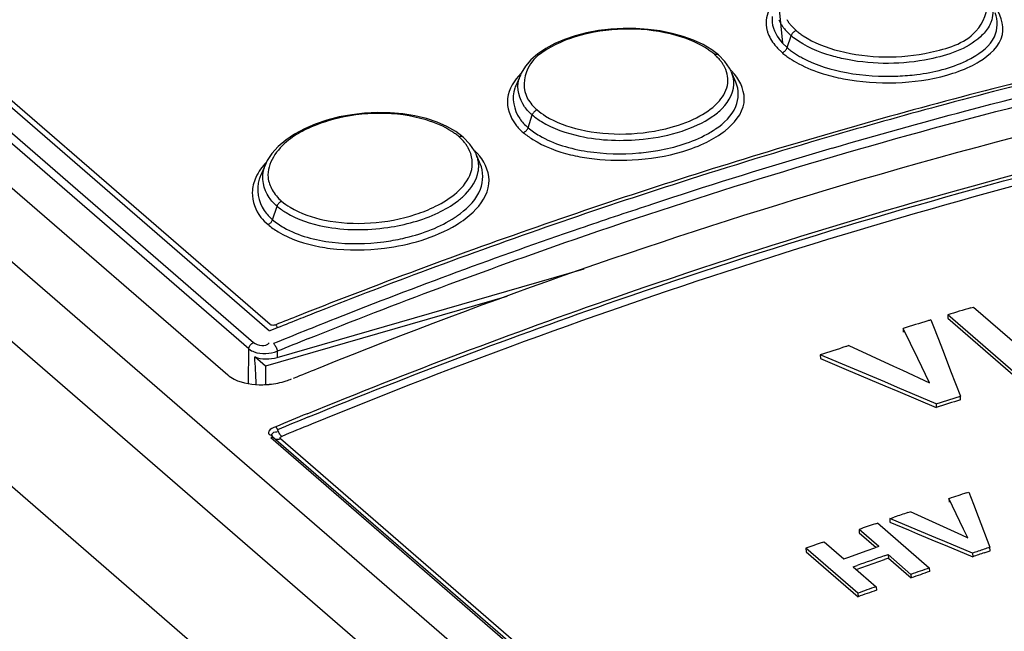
# Model space of a CAD drawing. Header units: inches. Extents: x 0 to 117, y 0 to 83.
# Tile 44 of 60: x 98.681 to 99.614, y 28.867 to 29.446. Entities that reach past the tile are written whole.
import ezdxf

# ---------------------------------------------------------------- set-up
doc = ezdxf.new("R2010")
doc.units = ezdxf.units.IN
doc.header["$LTSCALE"] = 6.431102
doc.header["$MEASUREMENT"] = 0
doc.layers.get('0').update_dxf_attribs({"linetype": 'CONTINUOUS'})

msp = doc.modelspace()

# ---------------------------------------------------------------- linework, layer by layer
at = {"color": 7, "linetype": 'CONTINUOUS'}
for p, q in [((103.45868, 25.07242), (96.99368, 30.67127)), ((96.92843, 30.65244), (103.39343, 25.05358)), ((97.65244, 30.24706), (98.91766, 29.15134)), ((98.898, 29.13411), (97.62507, 30.2365)), ((97.62958, 30.2427), (98.90251, 29.14031)), ((98.91807, 29.15734), (97.66511, 30.24243)), ((97.61231, 30.20567), (98.87807, 29.10949)), ((99.39975, 29.46569), (99.40369, 29.42414)), ((99.31951, 29.42682), (99.30964, 29.43041)), ((99.32854, 29.4226), (99.31951, 29.42682)), ((99.40374, 29.42409), (99.40817, 29.4198)), ((99.40817, 29.4198), (99.4119, 29.4311)), ((99.39891, 29.41937), (99.40334, 29.41504)), ((99.34923, 29.40663), (99.34307, 29.41285)), ((99.34307, 29.41285), (99.34309, 29.41283)), ((99.35361, 29.40036), (99.34923, 29.40663)), ((99.35536, 29.39687), (99.35361, 29.40036)), ((99.35963, 29.38694), (99.35545, 29.39666)), ((99.15535, 29.39379), (99.15095, 29.38356)), ((99.07639, 29.34911), (99.06623, 29.35246)), ((99.08571, 29.34504), (99.07639, 29.34911)), ((99.16262, 29.34391), (99.1666, 29.35599)), ((99.10117, 29.33493), (99.10118, 29.33492)), ((99.10756, 29.32839), (99.10117, 29.33493)), ((99.11194, 29.32188), (99.10756, 29.32839)), ((99.11332, 29.31905), (99.11194, 29.32188)), ((99.11735, 29.30968), (99.11342, 29.31882)), ((98.91375, 29.30913), (98.90914, 29.2984)), ((98.92048, 29.25666), (98.92473, 29.26956)), ((98.92481, 29.12605), (99.21571, 29.21003)), ((99.1425, 29.18388), (98.91368, 29.11783)), ((99.58218, 29.17303), (99.58488, 29.17382)), ((99.58488, 29.17385), (99.64143, 29.12488)), ((99.54442, 29.16175), (99.5456, 29.15871)), ((99.56056, 29.16657), (99.5606, 29.16318)), ((99.62946, 29.10691), (99.56056, 29.16657)), ((99.5606, 29.16318), (99.6295, 29.10351)), ((98.92273, 29.15324), (98.92009, 29.15218)), ((98.92499, 29.15415), (98.92273, 29.15324)), ((99.53196, 29.12506), (99.51808, 29.15364)), ((99.51808, 29.15357), (99.51815, 29.15018)), ((99.5456, 29.15871), (99.54753, 29.15373)), ((99.54753, 29.15373), (99.55374, 29.13767)), ((98.92009, 29.15218), (98.91778, 29.15124)), ((98.89753, 29.10136), (98.898, 29.13411)), ((99.46668, 29.13739), (99.50911, 29.11784)), ((99.55374, 29.13767), (99.55685, 29.12964)), ((98.91368, 29.11783), (98.90363, 29.12653)), ((98.92479, 29.13191), (98.92491, 29.12608)), ((99.50062, 29.10285), (99.4396, 29.12861)), ((99.4396, 29.12855), (99.43973, 29.12518)), ((99.43973, 29.12511), (99.46413, 29.11481)), ((99.54306, 29.10217), (99.53196, 29.12506)), ((99.55685, 29.12964), (99.56306, 29.11356)), ((98.91368, 29.11783), (98.91368, 29.10046)), ((99.50911, 29.11784), (99.5176, 29.11392)), ((98.94339, 29.10746), (98.93991, 29.10605)), ((99.46413, 29.11481), (99.50074, 29.09934)), ((99.5176, 29.11392), (99.54306, 29.10217)), ((99.56306, 29.11356), (99.57238, 29.08941)), ((99.51282, 29.09768), (99.50062, 29.10285)), ((99.50074, 29.09934), (99.51294, 29.09417)), ((99.54944, 29.08216), (99.51282, 29.09768)), ((99.51294, 29.09417), (99.54954, 29.07865)), ((99.54944, 29.08209), (99.57238, 29.08932)), ((99.57247, 29.08596), (99.57238, 29.08935)), ((98.85167, 28.8491), (98.58297, 29.0818)), ((99.54944, 29.08209), (99.54954, 29.07871)), ((98.91875, 29.05016), (103.40733, 25.16293)), ((103.41004, 25.16268), (98.92146, 29.0499)), ((103.41657, 25.16163), (98.92798, 29.04885)), ((99.57825, 28.99773), (99.58034, 28.99841)), ((99.58034, 28.99849), (99.58256, 28.99269)), ((99.5754, 28.96339), (99.56152, 28.99227)), ((99.56152, 28.99221), (99.56167, 28.98884)), ((99.58256, 28.99269), (99.58478, 28.98688)), ((99.58478, 28.98688), (99.58922, 28.97526)), ((99.52266, 28.97911), (99.52481, 28.97984)), ((99.52481, 28.97993), (99.54906, 28.96891)), ((99.58922, 28.97526), (99.60031, 28.94618)), ((99.49178, 28.9685), (99.49371, 28.96916)), ((99.49371, 28.96918), (99.54292, 28.92656)), ((99.53162, 28.96245), (99.50546, 28.97331)), ((99.50547, 28.97324), (99.50977, 28.97472)), ((99.50547, 28.97324), (99.50566, 28.96989)), ((99.50566, 28.96982), (99.52309, 28.96258)), ((99.54906, 28.96891), (99.57331, 28.95789)), ((99.47634, 28.96312), (99.47655, 28.95978)), ((99.49508, 28.94689), (99.47634, 28.96312)), ((99.47655, 28.95978), (99.49249, 28.94597)), ((99.52309, 28.96258), (99.53181, 28.95896)), ((99.54905, 28.95519), (99.53162, 28.96245)), ((99.53181, 28.95896), (99.54924, 28.95171)), ((99.57331, 28.95789), (99.57937, 28.95513)), ((99.57937, 28.95513), (99.5754, 28.96339)), ((99.44134, 28.95072), (99.44327, 28.9514)), ((99.44327, 28.95142), (99.46202, 28.93519)), ((99.55777, 28.95157), (99.54905, 28.95519)), ((99.54924, 28.95171), (99.55795, 28.94808)), ((99.58392, 28.94066), (99.55777, 28.95157)), ((99.55795, 28.94808), (99.5841, 28.93717)), ((99.4259, 28.94518), (99.42615, 28.94185)), ((99.47511, 28.90256), (99.4259, 28.94518)), ((99.42615, 28.94185), (99.47536, 28.89923)), ((99.46569, 28.9365), (99.48406, 28.943)), ((99.48406, 28.943), (99.49141, 28.94559)), ((99.50023, 28.93796), (99.5039, 28.93925)), ((99.5039, 28.93925), (99.50411, 28.93591)), ((99.52555, 28.9205), (99.5039, 28.93925)), ((99.58392, 28.9406), (99.58409, 28.93724)), ((99.59501, 28.94092), (99.60047, 28.94274)), ((99.60047, 28.94275), (99.60031, 28.94611)), ((99.46202, 28.93519), (99.46569, 28.9365)), ((99.47084, 28.92755), (99.47451, 28.92886)), ((99.47362, 28.92513), (99.50044, 28.93461)), ((99.50411, 28.93591), (99.52576, 28.91716)), ((99.47084, 28.92755), (99.49249, 28.9088)), ((99.52555, 28.9205), (99.52576, 28.91716)), ((99.54292, 28.92656), (99.54312, 28.92321)), ((99.47511, 28.90256), (99.47536, 28.89923)), ((99.49249, 28.9088), (99.49272, 28.90547))]:
    msp.add_line(p, q, dxfattribs=at)
for points in [[(99.30964, 29.43041), (99.29906, 29.43333), (99.28794, 29.43557), (99.27641, 29.4371), (99.26465, 29.43789), (99.2528, 29.43796), (99.241, 29.4373), (99.2294, 29.43593), (99.21815, 29.43384), (99.2074, 29.43107), (99.19725, 29.42764), (99.18786, 29.42361), (99.17935, 29.41898), (99.17184, 29.41383), (99.16541, 29.40819), (99.16014, 29.40208), (99.15616, 29.39555), (99.15544, 29.39399)], [(99.41674, 29.43587), (99.41607, 29.43563), (99.41539, 29.43531), (99.41473, 29.43489), (99.41411, 29.4344), (99.41354, 29.43385), (99.41302, 29.43322), (99.41256, 29.43254), (99.41218, 29.43183), (99.4119, 29.4311)], [(99.34309, 29.41283), (99.33666, 29.41776), (99.32854, 29.4226)], [(99.33918, 29.41348), (99.33985, 29.41363), (99.34053, 29.4137), (99.34119, 29.41366), (99.34181, 29.41353), (99.34238, 29.41331), (99.3429, 29.41298), (99.34307, 29.41285)], [(99.40334, 29.41504), (99.40402, 29.41528), (99.4047, 29.41561), (99.40536, 29.41603), (99.40597, 29.41651), (99.40653, 29.41706), (99.40704, 29.41767), (99.4075, 29.41835), (99.40788, 29.41907), (99.40817, 29.4198)], [(99.06623, 29.35246), (99.05534, 29.35506), (99.04391, 29.35689), (99.03204, 29.35794), (99.0199, 29.35817), (99.00766, 29.35759), (98.99548, 29.35622), (98.9835, 29.35404), (98.97193, 29.35107), (98.96094, 29.34735), (98.95064, 29.34293), (98.94123, 29.33784), (98.93291, 29.33219), (98.9258, 29.32607), (98.91994, 29.31953), (98.91544, 29.31264), (98.91371, 29.30904)], [(99.17118, 29.36067), (99.17054, 29.36042), (99.16989, 29.36008), (99.16927, 29.35966), (99.16868, 29.35917), (99.16815, 29.35863), (99.16766, 29.35802), (99.16723, 29.35737), (99.16687, 29.35668), (99.1666, 29.35599)], [(99.10118, 29.33492), (99.09411, 29.34024), (99.08571, 29.34504)], [(99.15805, 29.33923), (99.15869, 29.33948), (99.15934, 29.33983), (99.15996, 29.34025), (99.16054, 29.34073), (99.16108, 29.34127), (99.16157, 29.34188), (99.162, 29.34253), (99.16235, 29.34321), (99.16262, 29.34391)], [(99.09701, 29.33548), (99.09771, 29.33567), (99.09842, 29.33577), (99.09912, 29.33576), (99.09977, 29.33565), (99.10038, 29.33543), (99.10093, 29.33511), (99.10117, 29.33493)], [(98.92905, 29.27415), (98.92844, 29.27388), (98.92783, 29.27353), (98.92724, 29.27311), (98.92669, 29.27263), (98.92618, 29.27209), (98.92572, 29.27151), (98.92532, 29.27088), (98.92499, 29.27022), (98.92473, 29.26956)], [(98.91617, 29.25207), (98.91679, 29.25235), (98.9174, 29.2527), (98.91799, 29.25313), (98.91853, 29.2536), (98.91902, 29.25412), (98.91948, 29.2547), (98.91988, 29.25533), (98.92022, 29.25599), (98.92048, 29.25666)], [(98.92345, 29.15701), (98.92281, 29.15679), (98.92217, 29.15664), (98.92154, 29.15656), (98.92088, 29.15652), (98.92023, 29.15655), (98.91961, 29.15665), (98.91906, 29.15681), (98.91854, 29.15704), (98.91807, 29.15734)], [(98.898, 29.13411), (98.89809, 29.1349), (98.89829, 29.13571), (98.8986, 29.13651), (98.89902, 29.13729), (98.89954, 29.13803), (98.90016, 29.13872), (98.90087, 29.13935), (98.90166, 29.13989), (98.90251, 29.14031)], [(98.92136, 29.13923), (98.92185, 29.13875), (98.92235, 29.13814), (98.92285, 29.13742), (98.92332, 29.1366), (98.92376, 29.13572)], [(98.92376, 29.13572), (98.92415, 29.13478), (98.92447, 29.13382), (98.92473, 29.13287), (98.92489, 29.13195)], [(98.92511, 29.058), (98.92494, 29.05839), (98.92476, 29.05876), (98.92457, 29.05912), (98.92436, 29.05945), (98.92415, 29.05976), (98.92394, 29.06003), (98.92372, 29.06027), (98.92351, 29.06047)], [(98.92126, 29.05006), (98.92113, 29.05014), (98.92084, 29.05027), (98.92053, 29.05036), (98.9202, 29.05041), (98.91985, 29.05042), (98.91949, 29.05037), (98.91912, 29.05029), (98.91875, 29.05016)], [(98.92162, 29.04975), (98.92139, 29.04996), (98.92126, 29.05006)], [(98.92915, 29.05126), (98.92868, 29.05171), (98.92821, 29.05224), (98.92773, 29.05285), (98.92726, 29.05353), (98.92681, 29.05427), (98.92638, 29.05506), (98.92597, 29.05589), (98.9256, 29.05675), (98.92526, 29.05761)], [(98.92798, 29.04885), (98.92776, 29.04912), (98.92763, 29.04939), (98.92759, 29.04966), (98.92765, 29.04995), (98.9278, 29.05025), (98.92803, 29.05053), (98.92832, 29.05079), (98.9287, 29.05103), (98.92915, 29.05126)], [(98.92798, 29.04885), (98.92717, 29.04856), (98.92636, 29.04837), (98.92557, 29.04828), (98.9248, 29.04829), (98.92407, 29.04839), (98.92337, 29.04859), (98.92273, 29.04888), (98.92214, 29.04927), (98.92197, 29.04941)]]:
    msp.add_lwpolyline(points, dxfattribs=at)
for centre, radius, start, end in [((99.41602, 29.44331), 0.02776, 175.10966, 188.59766), ((99.42021, 29.44647), 0.02633, 173.93627, 186.09799), ((99.43032, 29.45891), 0.03255, 202.86196, 208.08747), ((99.45315, 29.4791), 0.06329, 229.31418, 232.77165), ((100.88931, 24.48164), 5.01534, 99.65833, 106.54617), ((100.89745, 24.35911), 5.18574, 102.31437, 105.05131), ((100.90364, 24.35203), 5.19143, 102.36506, 105.09731), ((99.43881, 29.45615), 0.05427, 220.62712, 222.67149), ((99.30148, 29.37152), 0.0564, 44.76549, 48.05914), ((99.3064, 29.37637), 0.04949, 40.07741, 44.79323), ((99.46638, 29.49281), 0.10018, 236.31137, 241.88032), ((99.53702, 29.49211), 0.09415, 295.80547, 299.79433), ((99.31381, 29.35616), 0.05882, 44.14379, 45.87269), ((99.31688, 29.35911), 0.05456, 40.65951, 44.16526), ((99.18444, 29.38121), 0.0317, 156.62341, 164.84212), ((99.18252, 29.36989), 0.0344, 156.59414, 160.51096), ((100.95396, 24.14904), 5.40328, 105.05152, 107.74909), ((100.9431, 24.20315), 5.34544, 105.09, 106.24451), ((99.28481, 29.42464), 0.09899, 298.69769, 302.14596), ((99.29034, 29.41577), 0.08854, 302.16932, 304.39704), ((99.0605, 29.29498), 0.05452, 44.43665, 47.96294), ((99.065, 29.29937), 0.04824, 39.72125, 44.45816), ((100.97381, 24.09817), 5.45482, 106.24579, 107.78484), ((99.07429, 29.28091), 0.05575, 44.00325, 47.33186), ((100.93987, 24.2531), 5.28553, 106.36378, 108.08127), ((99.07766, 29.28415), 0.05107, 40.15872, 44.00924), ((99.24977, 29.53051), 0.21751, 262.28876, 273.05814), ((98.94675, 29.29489), 0.03595, 156.81069, 162.91715), ((98.94459, 29.28305), 0.03863, 156.57759, 162.07717), ((101.02086, 23.93996), 5.6228, 107.74885, 110.34255), ((101.02736, 23.93313), 5.62833, 107.79067, 110.3801), ((101.01516, 24.0382), 5.47626, 106.48713, 111.98159), ((101.23709, 23.32949), 6.25577, 108.043594, 108.260163), ((101.18764, 23.47692), 6.10027, 108.252944, 108.900506), ((99.03612, 29.34531), 0.10364, 301.7077, 304.43321), ((99.0419, 29.33688), 0.09342, 304.43024, 307.35195), ((100.91633, 24.27272), 5.2595, 108.9125, 111.60366), ((98.99647, 29.39834), 0.17018, 259.41474, 262.7781), ((101.07562, 23.79037), 5.7821, 110.336059, 111.613139), ((101.08013, 23.78905), 5.78177, 110.373097, 111.467381), ((100.52529, 25.97304), 3.33607, 106.42157, 106.80905), ((101.2865, 23.33815), 6.2647, 111.604357, 112.181119), ((101.09693, 23.7361), 5.8404, 111.611374, 111.848085), ((101.10418, 23.72766), 5.8477, 111.64719, 111.879622), ((101.09833, 23.74238), 5.83186, 111.466053, 111.647168), ((99.90253, 27.98867), 1.22645, 106.97693, 107.11999), ((102.3592, 19.97085), 9.61219, 107.045919, 107.191996), ((101.07473, 23.8572), 5.69603, 111.85336, 112.17544), ((102.45582, 19.8716), 9.73594, 107.898398, 108.047312), ((99.847, 27.95476), 1.24221, 107.82807, 107.9739), ((101.11236, 23.78231), 5.74993, 111.925265, 112.16135), ((98.91133, 29.17192), 0.07147, 288.02256, 292.16933), ((98.90999, 29.17907), 0.0788, 270.89877, 275.30941), ((98.9104, 29.1748), 0.0745, 275.30086, 288.03862), ((100.53771, 25.98049), 3.25199, 107.26639, 107.6899), ((101.18719, 23.61308), 5.89902, 112.251956, 112.565468), ((101.18827, 23.61185), 5.89725, 112.257309, 112.565465), ((101.19066, 23.60909), 5.89335, 112.269214, 112.565454), ((100.64123, 25.74773), 3.41942, 108.11138, 108.40657), ((100.54958, 25.946), 3.20223, 108.70456, 108.94833), ((100.62366, 25.69149), 3.46697, 109.05494, 109.32517), ((100.6135, 25.65844), 3.49471, 109.59737, 109.86635), ((101.3755, 23.59821), 5.65947, 109.35083, 109.62702), ((99.91546, 27.7481), 1.27036, 109.3241, 109.49981), ((100.77855, 25.4135), 3.72392, 108.53389, 108.71127), ((100.77637, 25.41259), 3.72084, 108.51172, 108.6891), ((100.06637, 27.53601), 1.48512, 108.28961, 108.51175), ((99.92419, 27.73797), 1.26945, 109.3241, 109.49981), ((100.35582, 26.56042), 2.50187, 108.96038, 109.38162), ((100.62965, 25.77003), 3.33512, 109.01312, 109.32888), ((100.33445, 26.53158), 2.52191, 109.50325, 109.92254), ((100.618, 25.73755), 3.36182, 109.55574, 109.87005)]:
    msp.add_arc(centre, radius, start, end, dxfattribs=at)
for centre, major_axis, ratio, start_param, end_param in [((98.91498, 29.13459), (0.01969, 0.00001), 0.500528, -2.1853, -1.048315), ((98.90844, 28.67889), (-0.01001, 0.49707), 0.019463, -0.558866, -0.450144)]:
    msp.add_ellipse(centre, major_axis=major_axis, ratio=ratio, start_param=start_param, end_param=end_param, dxfattribs=at)
for points in [[(99.39551, 29.4627), (99.39173, 29.45784), (99.38889, 29.45181), (99.38836, 29.44567)], [(99.60085, 29.46312), (99.60313, 29.45786), (99.60368, 29.45148), (99.60207, 29.44598)], [(99.39402, 29.44367), (99.39479, 29.43642), (99.39882, 29.42946), (99.40375, 29.42409)], [(99.39027, 29.4328), (99.39194, 29.42842), (99.39458, 29.42437), (99.39763, 29.42082)], [(99.40479, 29.43862), (99.40687, 29.43586), (99.40929, 29.43336), (99.4119, 29.4311)], [(99.33266, 29.41829), (99.32516, 29.42322), (99.3168, 29.42693), (99.30826, 29.4297)], [(99.42326, 29.43105), (99.4336, 29.42422), (99.4455, 29.41966), (99.4575, 29.41659)], [(99.4575, 29.41659), (99.4854, 29.40944), (99.5158, 29.40913), (99.5439, 29.41544)], [(99.41916, 29.40446), (99.42656, 29.40049), (99.43445, 29.39741), (99.44248, 29.39496)], [(99.42318, 29.40979), (99.43603, 29.403), (99.45028, 29.39873), (99.46457, 29.39607)], [(99.54307, 29.40885), (99.5177, 29.40362), (99.49081, 29.40352), (99.46537, 29.40837)], [(99.58156, 29.40188), (99.58454, 29.40332), (99.58746, 29.40489), (99.59028, 29.40663)], [(99.15588, 29.39535), (99.14956, 29.38897), (99.14427, 29.38049), (99.1432, 29.37158)], [(99.44248, 29.39496), (99.44872, 29.39307), (99.45508, 29.39154), (99.46148, 29.39031)], [(99.46457, 29.39607), (99.48051, 29.3931), (99.4969, 29.3921), (99.51311, 29.39281)], [(99.55967, 29.39374), (99.56716, 29.39586), (99.57455, 29.3985), (99.58156, 29.40188)], [(99.46148, 29.39031), (99.47777, 29.3872), (99.49452, 29.38599), (99.5111, 29.38654)], [(99.5111, 29.38654), (99.52746, 29.38708), (99.54392, 29.3893), (99.55967, 29.39374)], [(99.16226, 29.37136), (99.1646, 29.36735), (99.16774, 29.36378), (99.17118, 29.36067)], [(99.09049, 29.34025), (99.08301, 29.3451), (99.07465, 29.34866), (99.06612, 29.35123)], [(99.3086, 29.34074), (99.31862, 29.34403), (99.32847, 29.34839), (99.33716, 29.35437)], [(99.21194, 29.34211), (99.24002, 29.33569), (99.27055, 29.33667), (99.29833, 29.34429)], [(99.27182, 29.33306), (99.28428, 29.33438), (99.2967, 29.33682), (99.3086, 29.34074)], [(99.33208, 29.33027), (99.33818, 29.33328), (99.34409, 29.33683), (99.34943, 29.34105)], [(99.21159, 29.33587), (99.23122, 29.33157), (99.25183, 29.33094), (99.27182, 29.33306)], [(99.30924, 29.3214), (99.31706, 29.32375), (99.32476, 29.32665), (99.33208, 29.33027)], [(99.10841, 29.30133), (99.11095, 29.30876), (99.10986, 29.31796), (99.10592, 29.32475)], [(99.21879, 29.3214), (99.23489, 29.31889), (99.25141, 29.31853), (99.26764, 29.31994)], [(99.26138, 29.31331), (99.27753, 29.31416), (99.29374, 29.31674), (99.30924, 29.3214)], [(98.91476, 29.31134), (98.9107, 29.30706), (98.90711, 29.30216), (98.90464, 29.29679)], [(99.20295, 29.31824), (99.20877, 29.31685), (99.21467, 29.31578), (99.22059, 29.31497)], [(98.90464, 29.29679), (98.90259, 29.29232), (98.90132, 29.28736), (98.90123, 29.28244)], [(98.91626, 29.29663), (98.9167, 29.29255), (98.91811, 29.28851), (98.92015, 29.28495)], [(98.92015, 29.28495), (98.92246, 29.2809), (98.92559, 29.27728), (98.92905, 29.27415)], [(99.07733, 29.2632), (99.08375, 29.26625), (99.08996, 29.26985), (99.09562, 29.27415)], [(98.96969, 29.25633), (98.99799, 29.2506), (99.02866, 29.25288), (99.05614, 29.26176)], [(99.0298, 29.24938), (99.04613, 29.25174), (99.06243, 29.25611), (99.07733, 29.2632)], [(99.09491, 29.25194), (99.10049, 29.25535), (99.10582, 29.25926), (99.11054, 29.26379)], [(98.96931, 29.25029), (98.9891, 29.24642), (99.00985, 29.24649), (99.0298, 29.24938)], [(99.06121, 29.2371), (99.07294, 29.24073), (99.08445, 29.24552), (99.09491, 29.25194)], [(99.02658, 29.2297), (99.03829, 29.23118), (99.04994, 29.23361), (99.06121, 29.2371)], [(98.97508, 29.22951), (98.99211, 29.22735), (99.00954, 29.22754), (99.02658, 29.2297)], [(98.97682, 29.23529), (98.99303, 29.2333), (99.00961, 29.2336), (99.0258, 29.23573)], [(98.90251, 29.14031), (98.9062, 29.13713), (98.91438, 29.13576), (98.91711, 29.1398)]]:
    msp.add_open_spline(points, degree=3, dxfattribs=at)
for points, knots in [([(99.5439, 29.41544), (99.55939, 29.41892), (99.58612, 29.42537), (99.59966, 29.45477), (99.59623, 29.46426)], [0, 0, 0, 0, 0.611597, 1, 1, 1, 1]), ([(99.59028, 29.40663), (99.59983, 29.41252), (99.61876, 29.42886), (99.61016, 29.45285), (99.60377, 29.46024)], [0, 0, 0, 0, 0.534573, 1, 1, 1, 1]), ([(99.5838, 29.41041), (99.5921, 29.41516), (99.6072, 29.4261), (99.60831, 29.44581), (99.60532, 29.45273)], [0, 0, 0, 0, 0.559287, 1, 1, 1, 1]), ([(99.4016, 29.44359), (99.40206, 29.44273), (99.40306, 29.44103), (99.40419, 29.43942), (99.40479, 29.43862)], [0, 0, 0, 0, 0.491639, 1, 1, 1, 1]), ([(99.40783, 29.44642), (99.40838, 29.4455), (99.40958, 29.44367), (99.41093, 29.44195), (99.41165, 29.4411)], [0, 0, 0, 0, 0.490249, 1, 1, 1, 1]), ([(99.45075, 29.32452), (99.4929, 29.33686), (99.66031, 29.38334), (99.82992, 29.42208), (99.95762, 29.44546)], [0, 0, 0, 0, 0.252759, 1, 1, 1, 1]), ([(99.60207, 29.44598), (99.60177, 29.44496), (99.60104, 29.44293), (99.60008, 29.441), (99.59954, 29.44005)], [0, 0, 0, 0, 0.491753, 1, 1, 1, 1]), ([(98.95448, 29.14391), (99.03769, 29.17729), (99.36689, 29.30038), (99.70816, 29.39176), (99.96567, 29.43884)], [0, 0, 0, 0, 0.255121, 1, 1, 1, 1]), ([(99.30826, 29.4297), (99.28018, 29.43882), (99.23898, 29.43985), (99.20178, 29.42851), (99.19333, 29.42473)], [0, 0, 0, 0, 0.761482, 1, 1, 1, 1]), ([(99.38858, 29.43916), (99.38874, 29.43808), (99.38919, 29.43593), (99.38987, 29.43383), (99.39027, 29.4328)], [0, 0, 0, 0, 0.494402, 1, 1, 1, 1]), ([(99.41165, 29.4411), (99.41242, 29.44018), (99.41406, 29.43838), (99.41582, 29.4367), (99.41674, 29.43587)], [0, 0, 0, 0, 0.490207, 1, 1, 1, 1]), ([(99.41674, 29.43587), (99.41776, 29.43502), (99.41989, 29.43336), (99.42211, 29.43181), (99.42326, 29.43105)], [0, 0, 0, 0, 0.489745, 1, 1, 1, 1]), ([(99.59954, 29.44005), (99.59743, 29.43631), (99.58266, 29.41959), (99.56029, 29.41239), (99.54307, 29.40885)], [0, 0, 0, 0, 0.196575, 1, 1, 1, 1]), ([(99.19333, 29.42473), (99.18132, 29.41936), (99.15903, 29.40719), (99.15743, 29.37965), (99.16226, 29.37136)], [0, 0, 0, 0, 0.578176, 1, 1, 1, 1]), ([(99.46537, 29.40837), (99.46036, 29.40933), (99.44267, 29.41353), (99.42531, 29.42075), (99.41487, 29.4287)], [0, 0, 0, 0, 0.279673, 1, 1, 1, 1]), ([(99.33918, 29.41348), (99.33816, 29.41432), (99.33603, 29.41599), (99.33381, 29.41753), (99.33266, 29.41829)], [0, 0, 0, 0, 0.489882, 1, 1, 1, 1]), ([(99.40334, 29.41504), (99.40451, 29.41406), (99.40695, 29.41213), (99.40949, 29.41034), (99.41081, 29.40946)], [0, 0, 0, 0, 0.489838, 1, 1, 1, 1]), ([(99.40817, 29.4198), (99.40924, 29.41888), (99.4115, 29.41707), (99.41387, 29.4154), (99.4151, 29.41458)], [0, 0, 0, 0, 0.488619, 1, 1, 1, 1]), ([(99.4151, 29.41458), (99.41638, 29.41372), (99.41903, 29.41206), (99.42176, 29.41053), (99.42318, 29.40979)], [0, 0, 0, 0, 0.49009, 1, 1, 1, 1]), ([(98.95335, 29.07278), (99.04981, 29.11225), (99.43018, 29.25624), (99.82655, 29.35904), (100.12513, 29.40735)], [0, 0, 0, 0, 0.256278, 1, 1, 1, 1]), ([(98.95458, 29.06971), (99.05106, 29.10919), (99.43145, 29.25323), (99.82786, 29.35606), (100.12648, 29.40437)], [0, 0, 0, 0, 0.256281, 1, 1, 1, 1]), ([(99.34809, 29.40289), (99.34754, 29.40381), (99.34634, 29.40565), (99.34499, 29.40738), (99.34427, 29.40824)], [0, 0, 0, 0, 0.490644, 1, 1, 1, 1]), ([(99.51311, 29.39281), (99.51916, 29.39307), (99.54129, 29.39495), (99.56344, 29.40029), (99.57801, 29.40735)], [0, 0, 0, 0, 0.272182, 1, 1, 1, 1]), ([(100.12948, 29.39776), (100.03149, 29.38191), (99.6319, 29.30459), (99.24197, 29.17944), (98.95732, 29.06288)], [0, 0, 0, 0, 0.243973, 1, 1, 1, 1]), ([(99.29833, 29.34429), (99.30768, 29.34685), (99.32426, 29.35311), (99.3439, 29.36692), (99.35429, 29.38527), (99.35102, 29.39793), (99.34809, 29.40289)], [0, 0, 0, 0, 0.329082, 0.596112, 0.80451, 1, 1, 1, 1]), ([(99.35763, 29.3885), (99.35748, 29.38988), (99.35694, 29.39267), (99.35599, 29.39534), (99.35543, 29.39666)], [0, 0, 0, 0, 0.492699, 1, 1, 1, 1]), ([(99.1666, 29.35599), (99.16394, 29.35829), (99.15527, 29.367), (99.15156, 29.38101), (99.15385, 29.3895)], [0, 0, 0, 0, 0.285923, 1, 1, 1, 1]), ([(99.33716, 29.35437), (99.34053, 29.35668), (99.35113, 29.36492), (99.35865, 29.37904), (99.35763, 29.3885)], [0, 0, 0, 0, 0.300438, 1, 1, 1, 1]), ([(99.34036, 29.34271), (99.34821, 29.3481), (99.36214, 29.36036), (99.36267, 29.37989), (99.35963, 29.38694)], [0, 0, 0, 0, 0.553614, 1, 1, 1, 1]), ([(99.34943, 29.34105), (99.35776, 29.34763), (99.37314, 29.36525), (99.36449, 29.3874), (99.35826, 29.39465)], [0, 0, 0, 0, 0.52633, 1, 1, 1, 1]), ([(99.1501, 29.38137), (99.14686, 29.3722), (99.15008, 29.35616), (99.15968, 29.34647), (99.16262, 29.34391)], [0, 0, 0, 0, 0.713595, 1, 1, 1, 1]), ([(99.1432, 29.37158), (99.14217, 29.36295), (99.1469, 29.35001), (99.15545, 29.34148), (99.15805, 29.33923)], [0, 0, 0, 0, 0.716424, 1, 1, 1, 1]), ([(99.06612, 29.35123), (99.03783, 29.35976), (98.99623, 29.35908), (98.95947, 29.34594), (98.95109, 29.34171)], [0, 0, 0, 0, 0.75874, 1, 1, 1, 1]), ([(99.17118, 29.36067), (99.17373, 29.35856), (99.18602, 29.34988), (99.20053, 29.34472), (99.21194, 29.34211)], [0, 0, 0, 0, 0.220134, 1, 1, 1, 1]), ([(99.1666, 29.35599), (99.16933, 29.35365), (99.18289, 29.34409), (99.19896, 29.33864), (99.21159, 29.33587)], [0, 0, 0, 0, 0.21749, 1, 1, 1, 1]), ([(98.95109, 29.34171), (98.94565, 29.33896), (98.9292, 29.32936), (98.91484, 29.31), (98.91626, 29.29663)], [0, 0, 0, 0, 0.311575, 1, 1, 1, 1]), ([(99.09701, 29.33548), (99.09599, 29.33632), (99.09386, 29.33797), (99.09164, 29.3395), (99.09049, 29.34025)], [0, 0, 0, 0, 0.490349, 1, 1, 1, 1]), ([(99.15805, 29.33923), (99.16092, 29.33692), (99.17447, 29.32726), (99.19039, 29.32124), (99.20295, 29.31824)], [0, 0, 0, 0, 0.222182, 1, 1, 1, 1]), ([(99.16262, 29.34391), (99.16593, 29.34106), (99.1828, 29.32953), (99.20302, 29.32385), (99.21879, 29.3214)], [0, 0, 0, 0, 0.214828, 1, 1, 1, 1]), ([(99.10592, 29.32475), (99.10538, 29.3257), (99.10418, 29.32757), (99.10282, 29.32933), (99.1021, 29.3302)], [0, 0, 0, 0, 0.491736, 1, 1, 1, 1]), ([(99.26764, 29.31994), (99.27368, 29.32047), (99.29592, 29.32338), (99.31797, 29.32993), (99.33234, 29.33781)], [0, 0, 0, 0, 0.269965, 1, 1, 1, 1]), ([(99.11054, 29.26379), (99.11793, 29.27089), (99.13058, 29.28893), (99.12269, 29.30998), (99.11669, 29.31709)], [0, 0, 0, 0, 0.524369, 1, 1, 1, 1]), ([(99.11569, 29.31031), (99.11553, 29.31176), (99.11498, 29.31466), (99.11399, 29.31745), (99.1134, 29.31882)], [0, 0, 0, 0, 0.494299, 1, 1, 1, 1]), ([(98.92473, 29.26956), (98.92195, 29.27196), (98.91277, 29.2813), (98.90963, 29.29646), (98.91239, 29.30545)], [0, 0, 0, 0, 0.280691, 1, 1, 1, 1]), ([(99.09562, 29.27415), (99.09829, 29.27618), (99.1071, 29.28369), (99.11405, 29.29424), (99.11545, 29.30242)], [0, 0, 0, 0, 0.288012, 1, 1, 1, 1]), ([(99.09858, 29.26262), (99.10646, 29.26865), (99.12011, 29.28212), (99.12054, 29.30231), (99.11735, 29.30968)], [0, 0, 0, 0, 0.552524, 1, 1, 1, 1]), ([(99.11545, 29.30242), (99.11567, 29.30373), (99.11594, 29.30636), (99.11584, 29.309), (99.11569, 29.31031)], [0, 0, 0, 0, 0.50211, 1, 1, 1, 1]), ([(98.90784, 29.29494), (98.90477, 29.28541), (98.90781, 29.2692), (98.91754, 29.25922), (98.92048, 29.25666)], [0, 0, 0, 0, 0.719902, 1, 1, 1, 1]), ([(99.05614, 29.26176), (99.06257, 29.26384), (99.08283, 29.27184), (99.10342, 29.28673), (99.10841, 29.30133)], [0, 0, 0, 0, 0.304702, 1, 1, 1, 1]), ([(98.90123, 29.28244), (98.90107, 29.27414), (98.90548, 29.26221), (98.91368, 29.25409), (98.91617, 29.25207)], [0, 0, 0, 0, 0.721654, 1, 1, 1, 1]), ([(98.92905, 29.27415), (98.93159, 29.27206), (98.94381, 29.26349), (98.95833, 29.25863), (98.96969, 29.25633)], [0, 0, 0, 0, 0.220892, 1, 1, 1, 1]), ([(98.92473, 29.26956), (98.92743, 29.26724), (98.94083, 29.25785), (98.95681, 29.25274), (98.96931, 29.25029)], [0, 0, 0, 0, 0.218375, 1, 1, 1, 1]), ([(98.92048, 29.25666), (98.92379, 29.25381), (98.94068, 29.24241), (98.96105, 29.23723), (98.97682, 29.23529)], [0, 0, 0, 0, 0.215473, 1, 1, 1, 1]), ([(99.0258, 29.23573), (99.03187, 29.23653), (99.05433, 29.24051), (99.07638, 29.24835), (99.09059, 29.25714)], [0, 0, 0, 0, 0.268124, 1, 1, 1, 1]), ([(98.91617, 29.25207), (98.91913, 29.24951), (98.93383, 29.23914), (98.95146, 29.23363), (98.96521, 29.23106)], [0, 0, 0, 0, 0.218824, 1, 1, 1, 1]), ([(98.92524, 29.15416), (98.92503, 29.15471), (98.92453, 29.15573), (98.92385, 29.15665), (98.92345, 29.15701)], [0, 0, 0, 0, 0.52331, 1, 1, 1, 1]), ([(98.898, 29.13411), (98.89946, 29.13287), (98.90794, 29.12884), (98.91805, 29.12948), (98.92489, 29.13195)], [0, 0, 0, 0, 0.208729, 1, 1, 1, 1]), ([(98.87807, 29.10949), (98.87992, 29.10789), (98.88989, 29.10168), (98.90206, 29.10014), (98.91123, 29.10028)], [0, 0, 0, 0, 0.210572, 1, 1, 1, 1]), ([(98.92351, 29.06047), (98.92114, 29.05946), (98.91757, 29.0584), (98.91606, 29.05296), (98.91905, 29.05258), (98.92033, 29.0524)], [0, 0, 0, 0, 0.557057, 0.720857, 1, 1, 1, 1]), ([(98.92162, 29.04975), (98.92061, 29.05063), (98.91835, 29.05438), (98.92299, 29.05571), (98.92478, 29.05573)], [0, 0, 0, 0, 0.427307, 1, 1, 1, 1])]:
    msp.add_open_spline(points, degree=3, knots=knots, dxfattribs=at)

doc.saveas('drawing.dxf')
